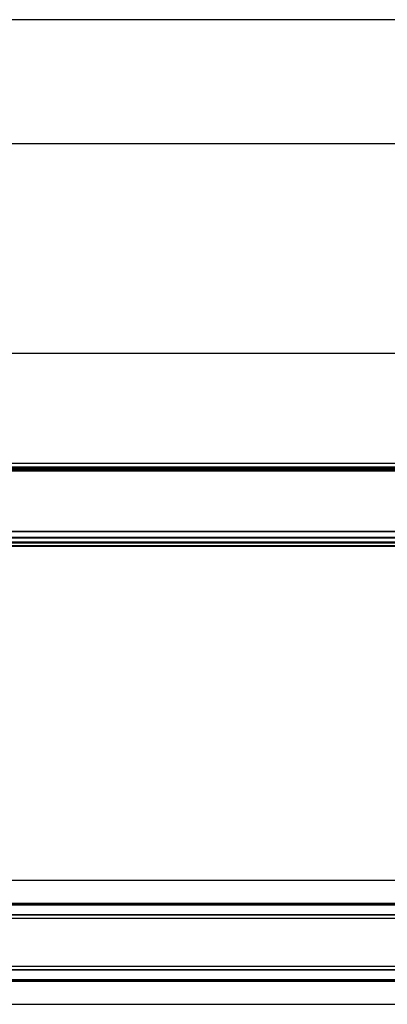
# Model space of a CAD drawing. Header units: millimetres. Extents: x -791 to 2760, y 405 to 804.
# Tile 9 of 17: x 426 to 574, y 405 to 804. Entities that reach past the tile are written whole.
import ezdxf

# ---------------------------------------------------------------- set-up
doc = ezdxf.new("R2010")
doc.units = ezdxf.units.MM

# ---------------------------------------------------------------- blocks, each defined once
blk = doc.blocks.new('Drawing View1')
at = {"color": 7, "linetype": 'Continuous', "lineweight": 25}
for p, q in [((-0.2, 28.5), (-1199.8, 28.5)), ((-1199.8, -21.5), (-0.2, -21.5))]:
    blk.add_line(p, q, dxfattribs=at)
blk = doc.blocks.new('Drawing View2')
at = {"color": 7, "linetype": 'Continuous', "lineweight": 25}
for p, q in [((1160.36, 84.26), (-39.24, 84.26)), ((1158.56, 39.84), (-37.44, 39.84)), ((1158.56, 38.28), (-37.44, 38.28)), ((1158.56, 37.76), (-37.44, 37.76)), ((1158.56, 36.76), (-37.44, 36.76)), ((1148.56, 37.26), (810.56, 37.26)), ((1158.56, 12.34), (-37.44, 12.34)), ((1158.56, 12.2), (-37.44, 12.2)), ((1025.56, 9.82), (95.56, 9.82)), ((1025.56, 9.68), (95.56, 9.68)), ((1025.56, 7.96), (95.56, 7.96)), ((1025.56, 7.76), (95.56, 7.76)), ((1025.56, 7.56), (95.56, 7.56)), ((1025.56, 6.46), (95.56, 6.46)), ((1025.56, 6.26), (95.56, 6.26))]:
    blk.add_line(p, q, dxfattribs=at)
blk = doc.blocks.new('Drawing View4')
at = {"color": 7, "linetype": 'Continuous', "lineweight": 25}
for p, q in [((1097.28, 28.5), (-102.32, 28.5)), ((962.48, 19.24), (32.48, 19.24)), ((962.48, 18.75), (32.48, 18.75)), ((962.48, 18.55), (32.48, 18.55)), ((962.48, 14.7), (32.48, 14.7)), ((962.48, 14.5), (32.48, 14.5)), ((962.48, 13.26), (32.48, 13.26)), ((962.48, -6.26), (32.48, -6.26)), ((962.48, -7.5), (32.48, -7.5)), ((962.48, -7.7), (32.48, -7.7)), ((962.48, -11.55), (32.48, -11.55)), ((962.48, -11.75), (32.48, -11.75)), ((962.48, -12.24), (32.48, -12.24)), ((-102.32, -21.5), (1097.28, -21.5))]:
    blk.add_line(p, q, dxfattribs=at)

msp = doc.modelspace()

# ---------------------------------------------------------------- block references
at = {"color": 7, "linetype": 'Continuous', "lineweight": 25}
for name, p in [('Drawing View1', (765.96, 775.05)), ('Drawing View2', (-394.6, 584.28)), ('Drawing View4', (-331.52, 426.9))]:
    msp.add_blockref(name, p, dxfattribs=at)

doc.saveas('drawing.dxf')
